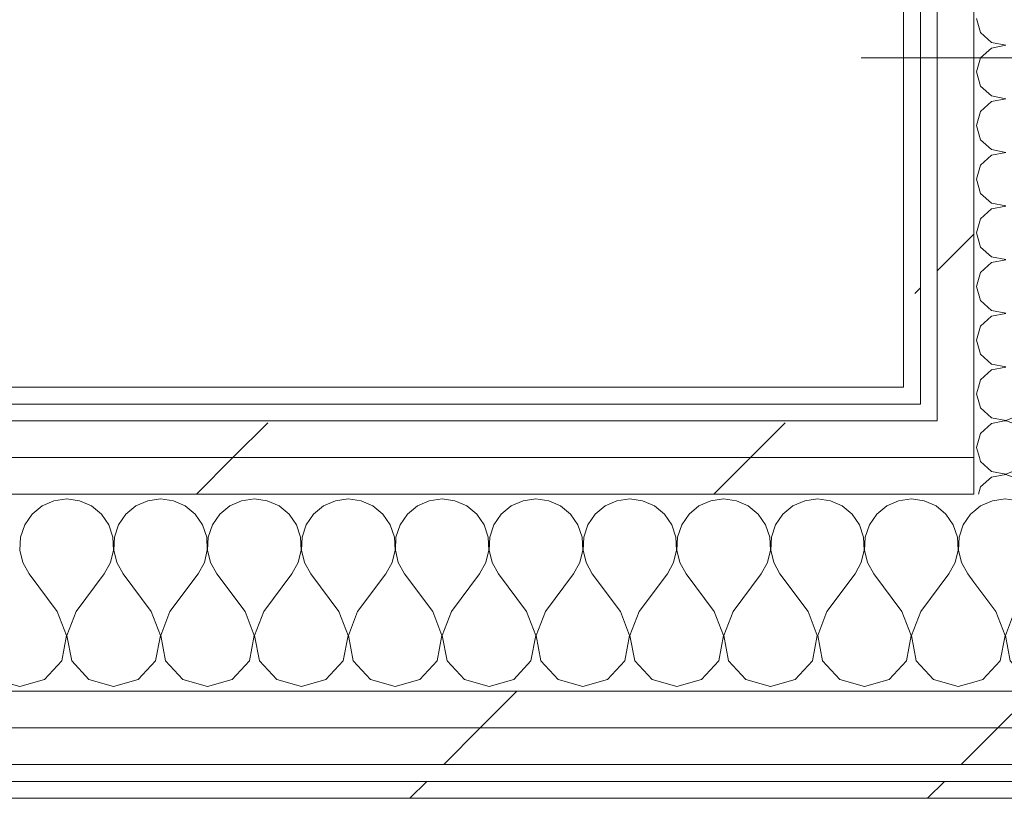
# Model space of a CAD drawing. Header units: millimetres. Extents: x -40968 to 77376, y -17881 to 4746.
# Tile 158 of 180: x 50 to 400, y -17277 to -17000. Entities that reach past the tile are written whole.
import ezdxf

# ---------------------------------------------------------------- set-up
doc = ezdxf.new("R2010")
doc.units = ezdxf.units.MM
doc.header["$MEASUREMENT"] = 0
doc.linetypes.add('Wipeout_Contour', pattern=[1000, 0, -1000])
doc.layers.add('10_ESTR_Pilars', color=7, linetype='Continuous')
doc.layers.add('Nuevo_08_E_Envans secs', color=7, linetype='Continuous')
doc.layers.add('10_ESTR_Pilars_Pluma_Nº__20', color=1, linetype='Continuous', lineweight=5)
doc.layers.add('Nuevo_08_E_Envans secs_Pluma_Nº__1', color=7, linetype='Continuous', lineweight=5)
for name, color, linetype, lineweight, true_color in [('Nuevo_08_E_Envans secs_Pluma_Nº__102', 7, 'Continuous', 5, 0xcccccc), ('Nuevo_08_E_Envans secs_Pluma_Nº__171', 171, 'Continuous', 13, 0xaaaaff), ('Nuevo_08_E_Envans secs_Pluma_Nº__177', 7, 'Continuous', 15, 0xf7e046)]:
    doc.layers.add(name, color=color, linetype=linetype, lineweight=lineweight, true_color=true_color)
pattern_1 = [(45, (0, 0), (-183.8478, 183.8478), [195, -65]), (45, (7e-14, 183.85), (-183.8478, 183.8478), [195, -65])]

# ---------------------------------------------------------------- blocks, each defined once
blk = doc.blocks.new('*X123')
at = {"layer": 'Nuevo_08_E_Envans secs_Pluma_Nº__102', "color": 254, "linetype": 'Continuous', "lineweight": 5, "true_color": 0xcccccc}
for p, q in [((66.67, -17170.64), (62.11, -17171.28)), ((71.22, -17171.28), (66.67, -17170.64)), ((100, -17170.64), (95.45, -17171.28)), ((104.55, -17171.28), (100, -17170.64)), ((133.33, -17170.64), (128.78, -17171.28)), ((137.89, -17171.28), (133.33, -17170.64)), ((166.67, -17170.64), (162.11, -17171.28)), ((171.22, -17171.28), (166.67, -17170.64)), ((200, -17170.64), (195.45, -17171.28)), ((204.55, -17171.28), (200, -17170.64)), ((233.33, -17170.64), (228.78, -17171.28)), ((237.89, -17171.28), (233.33, -17170.64)), ((266.67, -17170.64), (262.11, -17171.28)), ((271.22, -17171.28), (266.67, -17170.64)), ((300, -17170.64), (295.45, -17171.28)), ((304.55, -17171.28), (300, -17170.64)), ((333.33, -17170.64), (328.78, -17171.28)), ((337.89, -17171.28), (333.33, -17170.64)), ((366.67, -17170.64), (362.11, -17171.28)), ((371.22, -17171.28), (366.67, -17170.64)), ((57.9, -17173.13), (54.36, -17176.07)), ((62.11, -17171.28), (57.9, -17173.13)), ((75.43, -17173.13), (71.22, -17171.28)), ((78.97, -17176.07), (75.43, -17173.13)), ((91.24, -17173.13), (87.7, -17176.07)), ((95.45, -17171.28), (91.24, -17173.13)), ((108.76, -17173.13), (104.55, -17171.28)), ((112.3, -17176.07), (108.76, -17173.13)), ((124.57, -17173.13), (121.03, -17176.07)), ((128.78, -17171.28), (124.57, -17173.13)), ((142.1, -17173.13), (137.89, -17171.28)), ((145.64, -17176.07), (142.1, -17173.13)), ((157.9, -17173.13), (154.36, -17176.07)), ((162.11, -17171.28), (157.9, -17173.13)), ((175.43, -17173.13), (171.22, -17171.28)), ((178.97, -17176.07), (175.43, -17173.13)), ((191.24, -17173.13), (187.7, -17176.07)), ((195.45, -17171.28), (191.24, -17173.13)), ((208.76, -17173.13), (204.55, -17171.28)), ((212.3, -17176.07), (208.76, -17173.13)), ((224.57, -17173.13), (221.03, -17176.07)), ((228.78, -17171.28), (224.57, -17173.13)), ((242.1, -17173.13), (237.89, -17171.28)), ((245.64, -17176.07), (242.1, -17173.13)), ((257.9, -17173.13), (254.36, -17176.07)), ((262.11, -17171.28), (257.9, -17173.13)), ((275.43, -17173.13), (271.22, -17171.28)), ((278.97, -17176.07), (275.43, -17173.13)), ((291.24, -17173.13), (287.7, -17176.07)), ((295.45, -17171.28), (291.24, -17173.13)), ((308.76, -17173.13), (304.55, -17171.28)), ((312.3, -17176.07), (308.76, -17173.13)), ((324.57, -17173.13), (321.03, -17176.07)), ((328.78, -17171.28), (324.57, -17173.13)), ((342.1, -17173.13), (337.89, -17171.28)), ((345.64, -17176.07), (342.1, -17173.13)), ((357.9, -17173.13), (354.36, -17176.07)), ((362.11, -17171.28), (357.9, -17173.13)), ((375.43, -17173.13), (371.22, -17171.28)), ((378.97, -17176.07), (375.43, -17173.13)), ((54.36, -17176.07), (51.76, -17179.86)), ((81.57, -17179.86), (78.97, -17176.07)), ((87.7, -17176.07), (85.09, -17179.86)), ((114.91, -17179.86), (112.3, -17176.07)), ((121.03, -17176.07), (118.43, -17179.86)), ((148.24, -17179.86), (145.64, -17176.07)), ((154.36, -17176.07), (151.76, -17179.86)), ((181.57, -17179.86), (178.97, -17176.07)), ((187.7, -17176.07), (185.09, -17179.86)), ((214.91, -17179.86), (212.3, -17176.07)), ((221.03, -17176.07), (218.43, -17179.86)), ((248.24, -17179.86), (245.64, -17176.07)), ((254.36, -17176.07), (251.76, -17179.86)), ((281.57, -17179.86), (278.97, -17176.07)), ((287.7, -17176.07), (285.09, -17179.86)), ((314.91, -17179.86), (312.3, -17176.07)), ((321.03, -17176.07), (318.43, -17179.86)), ((348.24, -17179.86), (345.64, -17176.07)), ((354.36, -17176.07), (351.76, -17179.86)), ((381.57, -17179.86), (378.97, -17176.07)), ((387.7, -17176.07), (385.09, -17179.86)), ((388.89, -17175.08), (387.7, -17176.07)), ((51.76, -17179.86), (50.29, -17184.21)), ((83.04, -17184.21), (81.57, -17179.86)), ((85.09, -17179.86), (83.62, -17184.21)), ((116.38, -17184.21), (114.91, -17179.86)), ((118.43, -17179.86), (116.96, -17184.21)), ((149.71, -17184.21), (148.24, -17179.86)), ((151.76, -17179.86), (150.29, -17184.21)), ((183.04, -17184.21), (181.57, -17179.86)), ((185.09, -17179.86), (183.62, -17184.21)), ((216.38, -17184.21), (214.91, -17179.86)), ((218.43, -17179.86), (216.96, -17184.21)), ((249.71, -17184.21), (248.24, -17179.86)), ((251.76, -17179.86), (250.29, -17184.21)), ((283.04, -17184.21), (281.57, -17179.86)), ((285.09, -17179.86), (283.62, -17184.21)), ((316.38, -17184.21), (314.91, -17179.86)), ((318.43, -17179.86), (316.96, -17184.21)), ((349.71, -17184.21), (348.24, -17179.86)), ((351.76, -17179.86), (350.29, -17184.21)), ((383.04, -17184.21), (381.57, -17179.86)), ((385.09, -17179.86), (383.62, -17184.21)), ((50.29, -17184.21), (50.07, -17188.81)), ((83.27, -17188.81), (83.04, -17184.21)), ((83.62, -17184.21), (83.4, -17188.81)), ((116.6, -17188.81), (116.38, -17184.21)), ((116.96, -17184.21), (116.73, -17188.81)), ((149.93, -17188.81), (149.71, -17184.21)), ((150.29, -17184.21), (150.07, -17188.81)), ((183.27, -17188.81), (183.04, -17184.21)), ((183.62, -17184.21), (183.4, -17188.81)), ((216.6, -17188.81), (216.38, -17184.21)), ((216.96, -17184.21), (216.73, -17188.81)), ((249.93, -17188.81), (249.71, -17184.21)), ((250.29, -17184.21), (250.07, -17188.81)), ((283.27, -17188.81), (283.04, -17184.21)), ((283.62, -17184.21), (283.4, -17188.81)), ((316.6, -17188.81), (316.38, -17184.21)), ((316.96, -17184.21), (316.73, -17188.81)), ((349.93, -17188.81), (349.71, -17184.21)), ((350.29, -17184.21), (350.07, -17188.81)), ((383.27, -17188.81), (383.04, -17184.21)), ((383.62, -17184.21), (383.4, -17188.81)), ((50.07, -17188.81), (51.11, -17193.28)), ((82.23, -17193.28), (83.27, -17188.81)), ((83.4, -17188.81), (84.44, -17193.28)), ((115.56, -17193.28), (116.6, -17188.81)), ((116.73, -17188.81), (117.77, -17193.28)), ((148.89, -17193.28), (149.93, -17188.81)), ((150.07, -17188.81), (151.11, -17193.28)), ((182.23, -17193.28), (183.27, -17188.81)), ((183.4, -17188.81), (184.44, -17193.28)), ((215.56, -17193.28), (216.6, -17188.81)), ((216.73, -17188.81), (217.77, -17193.28)), ((248.89, -17193.28), (249.93, -17188.81)), ((250.07, -17188.81), (251.11, -17193.28)), ((282.23, -17193.28), (283.27, -17188.81)), ((283.4, -17188.81), (284.44, -17193.28)), ((315.56, -17193.28), (316.6, -17188.81)), ((316.73, -17188.81), (317.77, -17193.28)), ((348.89, -17193.28), (349.93, -17188.81)), ((350.07, -17188.81), (351.11, -17193.28)), ((382.23, -17193.28), (383.27, -17188.81)), ((383.4, -17188.81), (384.44, -17193.28)), ((51.11, -17193.28), (53.33, -17197.31)), ((80, -17197.31), (82.23, -17193.28)), ((84.44, -17193.28), (86.67, -17197.31)), ((113.33, -17197.31), (115.56, -17193.28)), ((117.77, -17193.28), (120, -17197.31)), ((146.67, -17197.31), (148.89, -17193.28)), ((151.11, -17193.28), (153.33, -17197.31)), ((180, -17197.31), (182.23, -17193.28)), ((184.44, -17193.28), (186.67, -17197.31)), ((213.33, -17197.31), (215.56, -17193.28)), ((217.77, -17193.28), (220, -17197.31)), ((246.67, -17197.31), (248.89, -17193.28)), ((251.11, -17193.28), (253.33, -17197.31)), ((280, -17197.31), (282.23, -17193.28)), ((284.44, -17193.28), (286.67, -17197.31)), ((313.33, -17197.31), (315.56, -17193.28)), ((317.77, -17193.28), (320, -17197.31)), ((346.67, -17197.31), (348.89, -17193.28)), ((351.11, -17193.28), (353.33, -17197.31)), ((380, -17197.31), (382.23, -17193.28)), ((384.44, -17193.28), (386.67, -17197.31)), ((63.33, -17210.64), (53.33, -17197.31)), ((70, -17210.64), (80, -17197.31)), ((96.67, -17210.64), (86.67, -17197.31)), ((103.33, -17210.64), (113.33, -17197.31)), ((130, -17210.64), (120, -17197.31)), ((136.67, -17210.64), (146.67, -17197.31)), ((163.33, -17210.64), (153.33, -17197.31)), ((170, -17210.64), (180, -17197.31)), ((196.67, -17210.64), (186.67, -17197.31)), ((203.33, -17210.64), (213.33, -17197.31)), ((230, -17210.64), (220, -17197.31)), ((236.67, -17210.64), (246.67, -17197.31)), ((263.33, -17210.64), (253.33, -17197.31)), ((270, -17210.64), (280, -17197.31)), ((296.67, -17210.64), (286.67, -17197.31)), ((303.33, -17210.64), (313.33, -17197.31)), ((330, -17210.64), (320, -17197.31)), ((336.67, -17210.64), (346.67, -17197.31)), ((363.33, -17210.64), (353.33, -17197.31)), ((370, -17210.64), (380, -17197.31)), ((388.89, -17200.27), (386.67, -17197.31)), ((66.6, -17219.15), (63.33, -17210.64)), ((70, -17210.64), (66.73, -17219.15)), ((99.93, -17219.15), (96.67, -17210.64)), ((103.33, -17210.64), (100.07, -17219.15)), ((133.27, -17219.15), (130, -17210.64)), ((136.67, -17210.64), (133.4, -17219.15)), ((166.6, -17219.15), (163.33, -17210.64)), ((170, -17210.64), (166.73, -17219.15)), ((199.93, -17219.15), (196.67, -17210.64)), ((203.33, -17210.64), (200.07, -17219.15)), ((233.27, -17219.15), (230, -17210.64)), ((236.67, -17210.64), (233.4, -17219.15)), ((266.6, -17219.15), (263.33, -17210.64)), ((270, -17210.64), (266.73, -17219.15)), ((299.93, -17219.15), (296.67, -17210.64)), ((303.33, -17210.64), (300.07, -17219.15)), ((333.27, -17219.15), (330, -17210.64)), ((336.67, -17210.64), (333.4, -17219.15)), ((366.6, -17219.15), (363.33, -17210.64)), ((370, -17210.64), (366.73, -17219.15)), ((64.91, -17228.1), (66.6, -17219.15)), ((66.73, -17219.15), (68.43, -17228.1)), ((98.24, -17228.1), (99.93, -17219.15)), ((100.07, -17219.15), (101.76, -17228.1)), ((131.57, -17228.1), (133.27, -17219.15)), ((133.4, -17219.15), (135.09, -17228.1)), ((164.91, -17228.1), (166.6, -17219.15)), ((166.73, -17219.15), (168.43, -17228.1)), ((198.24, -17228.1), (199.93, -17219.15)), ((200.07, -17219.15), (201.76, -17228.1)), ((231.57, -17228.1), (233.27, -17219.15)), ((233.4, -17219.15), (235.09, -17228.1)), ((264.91, -17228.1), (266.6, -17219.15)), ((266.73, -17219.15), (268.43, -17228.1)), ((298.24, -17228.1), (299.93, -17219.15)), ((300.07, -17219.15), (301.76, -17228.1)), ((331.57, -17228.1), (333.27, -17219.15)), ((333.4, -17219.15), (335.09, -17228.1)), ((364.91, -17228.1), (366.6, -17219.15)), ((366.73, -17219.15), (368.43, -17228.1)), ((58.76, -17234.82), (64.91, -17228.1)), ((68.43, -17228.1), (74.57, -17234.82)), ((92.1, -17234.82), (98.24, -17228.1)), ((101.76, -17228.1), (107.9, -17234.82)), ((125.43, -17234.82), (131.57, -17228.1)), ((135.09, -17228.1), (141.24, -17234.82)), ((158.76, -17234.82), (164.91, -17228.1)), ((168.43, -17228.1), (174.57, -17234.82)), ((192.1, -17234.82), (198.24, -17228.1)), ((201.76, -17228.1), (207.9, -17234.82)), ((225.43, -17234.82), (231.57, -17228.1)), ((235.09, -17228.1), (241.24, -17234.82)), ((258.76, -17234.82), (264.91, -17228.1)), ((268.43, -17228.1), (274.57, -17234.82)), ((292.1, -17234.82), (298.24, -17228.1)), ((301.76, -17228.1), (307.9, -17234.82)), ((325.43, -17234.82), (331.57, -17228.1)), ((335.09, -17228.1), (341.24, -17234.82)), ((358.76, -17234.82), (364.91, -17228.1)), ((368.43, -17228.1), (374.57, -17234.82)), ((41.24, -17234.82), (50, -17237.31)), ((50, -17237.31), (58.76, -17234.82)), ((74.57, -17234.82), (83.33, -17237.31)), ((83.33, -17237.31), (92.1, -17234.82)), ((107.9, -17234.82), (116.67, -17237.31)), ((116.67, -17237.31), (125.43, -17234.82)), ((141.24, -17234.82), (150, -17237.31)), ((150, -17237.31), (158.76, -17234.82)), ((174.57, -17234.82), (183.33, -17237.31)), ((183.33, -17237.31), (192.1, -17234.82)), ((207.9, -17234.82), (216.67, -17237.31)), ((216.67, -17237.31), (225.43, -17234.82)), ((241.24, -17234.82), (250, -17237.31)), ((250, -17237.31), (258.76, -17234.82)), ((274.57, -17234.82), (283.33, -17237.31)), ((283.33, -17237.31), (292.1, -17234.82)), ((307.9, -17234.82), (316.67, -17237.31)), ((316.67, -17237.31), (325.43, -17234.82)), ((341.24, -17234.82), (350, -17237.31)), ((350, -17237.31), (358.76, -17234.82)), ((374.57, -17234.82), (383.33, -17237.31)), ((383.33, -17237.31), (388.89, -17235.73))]:
    blk.add_line(p, q, dxfattribs=at)
blk = doc.blocks.new('*X124')
at = {"layer": 'Nuevo_08_E_Envans secs_Pluma_Nº__102', "color": 254, "linetype": 'Continuous', "lineweight": 5, "true_color": 0xcccccc}
for p, q in [((400, -17170.64), (395.45, -17171.28)), ((404.55, -17171.28), (400, -17170.64)), ((391.24, -17173.13), (388.89, -17175.08)), ((395.45, -17171.28), (391.24, -17173.13)), ((408.76, -17173.13), (404.55, -17171.28)), ((412.3, -17176.07), (408.76, -17173.13)), ((424.57, -17173.13), (421.03, -17176.07)), ((428.78, -17171.28), (424.57, -17173.13)), ((428.89, -17171.26), (428.78, -17171.28)), ((414.91, -17179.86), (412.3, -17176.07)), ((421.03, -17176.07), (418.43, -17179.86)), ((416.38, -17184.21), (414.91, -17179.86)), ((418.43, -17179.86), (416.96, -17184.21)), ((416.6, -17188.81), (416.38, -17184.21)), ((416.96, -17184.21), (416.73, -17188.81)), ((415.56, -17193.28), (416.6, -17188.81)), ((416.73, -17188.81), (417.77, -17193.28)), ((413.33, -17197.31), (415.56, -17193.28)), ((417.77, -17193.28), (420, -17197.31)), ((403.33, -17210.64), (413.33, -17197.31)), ((428.89, -17209.16), (420, -17197.31)), ((396.67, -17210.64), (388.89, -17200.27)), ((399.93, -17219.15), (396.67, -17210.64)), ((403.33, -17210.64), (400.07, -17219.15)), ((398.24, -17228.1), (399.93, -17219.15)), ((400.07, -17219.15), (401.76, -17228.1)), ((392.1, -17234.82), (398.24, -17228.1)), ((401.76, -17228.1), (407.9, -17234.82)), ((425.43, -17234.82), (428.89, -17231.03)), ((388.89, -17235.73), (392.1, -17234.82)), ((407.9, -17234.82), (416.67, -17237.31)), ((416.67, -17237.31), (425.43, -17234.82))]:
    blk.add_line(p, q, dxfattribs=at)
blk = doc.blocks.new('Muro_75_5', base_point=(-3784.89, -17276.98))
at = {"color": 254, "linetype": 'Wipeout_Contour', "lineweight": 0, "ltscale": 68684.661934}
blk.add_wipeout([(363.89, -17130.98), (-1556.11, -17130.98), (-1556.11, -17136.98), (363.89, -17136.98)], dxfattribs=at).dxf.layer = 'Nuevo_08_E_Envans secs'
at = {"color": 254, "linetype": 'Wipeout_Contour', "lineweight": 0, "ltscale": 69878.642159}
blk.add_wipeout([(-3759.89, -17264.98), (778.89, -17264.98), (778.89, -17251.98), (-3759.89, -17251.98)], dxfattribs=at).dxf.layer = 'Nuevo_08_E_Envans secs'
at = {"color": 254, "linetype": 'Wipeout_Contour', "lineweight": 0, "ltscale": 69948.001997}
blk.add_wipeout([(-3778.89, -17276.98), (778.89, -17276.98), (778.89, -17270.98), (-3778.89, -17270.98)], dxfattribs=at).dxf.layer = 'Nuevo_08_E_Envans secs'
at = {"layer": 'Nuevo_08_E_Envans secs_Pluma_Nº__171', "linetype": 'Continuous', "lineweight": 13, "true_color": 0xaaaaff}
h = blk.add_hatch(dxfattribs=at)
h.set_pattern_fill('Panellat_HPL_0005', color=161, style=0, pattern_type=2)
h.set_pattern_definition(pattern_1)
h.paths.add_polyline_path([(363.89, -17130.98), (-1556.11, -17130.98), (-1556.11, -17136.98), (363.89, -17136.98)])
h = blk.add_hatch(dxfattribs=at)
h.set_pattern_fill('Panellat_HPL_0005', color=161, style=0, pattern_type=2)
h.set_pattern_definition(pattern_1)
h.paths.add_polyline_path([(-3778.89, -17276.98), (778.89, -17276.98), (778.89, -17270.98), (-3778.89, -17270.98)])
at = {"layer": 'Nuevo_08_E_Envans secs_Pluma_Nº__177', "linetype": 'Continuous', "lineweight": 15, "true_color": 0xf7e046}
h = blk.add_hatch(dxfattribs=at)
h.set_pattern_fill('Panellat_HPL_0005', color=53, style=0, pattern_type=2)
h.set_pattern_definition(pattern_1)
h.paths.add_polyline_path([(-3759.89, -17264.98), (778.89, -17264.98), (778.89, -17251.98), (-3759.89, -17251.98)])
at = {"layer": 'Nuevo_08_E_Envans secs_Pluma_Nº__1', "color": 7, "linetype": 'Continuous', "lineweight": 5}
for p, q in [((-3759.89, -17264.98), (778.89, -17264.98)), ((-3772.89, -17270.98), (778.89, -17270.98))]:
    blk.add_line(p, q, dxfattribs=at)
at = {"layer": 'Nuevo_08_E_Envans secs_Pluma_Nº__1', "color": 7, "linetype": 'Continuous', "lineweight": 5, "flags": 128}
blk.add_lwpolyline([(-3784.89, -17276.98), (778.89, -17276.98)], dxfattribs=at)
at = {"color": 254, "linetype": 'Wipeout_Contour', "lineweight": 0, "ltscale": 68551.614454}
blk.add_wipeout([(369.89, -17130.98), (363.89, -17130.98), (363.89, -17136.98), (369.89, -17136.98)], dxfattribs=at).dxf.layer = 'Nuevo_08_E_Envans secs'
at = {"color": 254, "linetype": 'Wipeout_Contour', "lineweight": 0, "ltscale": 69821.735721}
blk.add_wipeout([(-3746.89, -17251.98), (778.89, -17251.98), (778.89, -17238.98), (-3746.89, -17238.98)], dxfattribs=at).dxf.layer = 'Nuevo_08_E_Envans secs'
at = {"layer": 'Nuevo_08_E_Envans secs_Pluma_Nº__171', "linetype": 'Continuous', "lineweight": 13, "true_color": 0xaaaaff}
h = blk.add_hatch(dxfattribs=at)
h.set_pattern_fill('Panellat_HPL_0005', color=161, style=0, pattern_type=2)
h.set_pattern_definition(pattern_1)
h.paths.add_polyline_path([(369.89, -17130.98), (363.89, -17130.98), (363.89, -17136.98), (369.89, -17136.98)])
at = {"layer": 'Nuevo_08_E_Envans secs_Pluma_Nº__177', "linetype": 'Continuous', "lineweight": 15, "true_color": 0xf7e046}
h = blk.add_hatch(dxfattribs=at)
h.set_pattern_fill('Panellat_HPL_0005', color=53, style=0, pattern_type=2)
h.set_pattern_definition(pattern_1)
h.paths.add_polyline_path([(-3746.89, -17251.98), (778.89, -17251.98), (778.89, -17238.98), (-3746.89, -17238.98)])
at = {"layer": 'Nuevo_08_E_Envans secs_Pluma_Nº__1', "color": 7, "linetype": 'Continuous', "lineweight": 5}
for p, q in [((369.89, -17130.98), (369.89, -17136.98)), ((-1556.11, -17136.98), (363.89, -17136.98)), ((363.89, -17136.98), (369.89, -17136.98)), ((-1581.11, -17238.98), (388.89, -17238.98)), ((388.89, -17238.98), (428.89, -17238.98)), ((-3746.89, -17251.98), (778.89, -17251.98))]:
    blk.add_line(p, q, dxfattribs=at)
at = {"layer": 'Nuevo_08_E_Envans secs_Pluma_Nº__1', "color": 7, "linetype": 'Continuous', "lineweight": 5, "flags": 128}
blk.add_lwpolyline([(363.89, -17130.98), (-1556.11, -17130.98)], dxfattribs=at)
at = {"layer": 'Nuevo_08_E_Envans secs', "color": 7, "lineweight": 20}
for name in ['*X123', '*X124']:
    blk.add_blockref(name, (0, 0), dxfattribs=at)
at = {"color": 254, "linetype": 'Wipeout_Contour', "lineweight": 0, "ltscale": 68804.062973}
blk.add_wipeout([(388.89, -17155.98), (-1581.11, -17155.98), (-1581.11, -17168.98), (388.89, -17168.98)], dxfattribs=at).dxf.layer = 'Nuevo_08_E_Envans secs'
at = {"layer": 'Nuevo_08_E_Envans secs_Pluma_Nº__177', "linetype": 'Continuous', "lineweight": 15, "true_color": 0xf7e046}
h = blk.add_hatch(dxfattribs=at)
h.set_pattern_fill('Panellat_HPL_0005', color=53, style=0, pattern_type=2)
h.set_pattern_definition(pattern_1)
h.paths.add_polyline_path([(388.89, -17155.98), (-1581.11, -17155.98), (-1581.11, -17168.98), (388.89, -17168.98)])
at = {"layer": 'Nuevo_08_E_Envans secs_Pluma_Nº__1', "color": 7, "linetype": 'Continuous', "lineweight": 5}
blk.add_line((-1581.11, -17168.98), (388.89, -17168.98), dxfattribs=at)
at = {"color": 254, "linetype": 'Wipeout_Contour', "lineweight": 0, "ltscale": 68749.222587}
blk.add_wipeout([(375.89, -17142.98), (-1568.11, -17142.98), (-1568.11, -17155.98), (375.89, -17155.98)], dxfattribs=at).dxf.layer = 'Nuevo_08_E_Envans secs'
at = {"layer": 'Nuevo_08_E_Envans secs_Pluma_Nº__177', "linetype": 'Continuous', "lineweight": 15, "true_color": 0xf7e046}
h = blk.add_hatch(dxfattribs=at)
h.set_pattern_fill('Panellat_HPL_0005', color=53, style=0, pattern_type=2)
h.set_pattern_definition(pattern_1)
h.paths.add_polyline_path([(375.89, -17142.98), (-1568.11, -17142.98), (-1568.11, -17155.98), (375.89, -17155.98)])
at = {"layer": 'Nuevo_08_E_Envans secs_Pluma_Nº__1', "color": 7, "linetype": 'Continuous', "lineweight": 5}
blk.add_line((-1562.11, -17142.98), (369.89, -17142.98), dxfattribs=at)
at = {"color": 254, "linetype": 'Wipeout_Contour', "lineweight": 0, "ltscale": 68614.958258}
blk.add_wipeout([(388.89, -17142.98), (375.89, -17142.98), (375.89, -17155.98), (388.89, -17155.98)], dxfattribs=at).dxf.layer = 'Nuevo_08_E_Envans secs'
at = {"layer": 'Nuevo_08_E_Envans secs_Pluma_Nº__177', "linetype": 'Continuous', "lineweight": 15, "true_color": 0xf7e046}
h = blk.add_hatch(dxfattribs=at)
h.set_pattern_fill('Panellat_HPL_0005', color=53, style=0, pattern_type=2)
h.set_pattern_definition(pattern_1)
h.paths.add_polyline_path([(388.89, -17142.98), (375.89, -17142.98), (375.89, -17155.98), (388.89, -17155.98)])
at = {"layer": 'Nuevo_08_E_Envans secs_Pluma_Nº__1', "color": 7, "linetype": 'Continuous', "lineweight": 5}
for p, q in [((375.89, -17136.98), (375.89, -17142.98)), ((369.89, -17142.98), (375.89, -17142.98)), ((388.89, -17142.98), (388.89, -17155.98)), ((-1568.11, -17155.98), (375.89, -17155.98)), ((375.89, -17155.98), (388.89, -17155.98)), ((388.89, -17155.98), (388.89, -17168.98))]:
    blk.add_line(p, q, dxfattribs=at)
blk = doc.blocks.new('*X456')
at = {"layer": 'Nuevo_08_E_Envans secs_Pluma_Nº__102', "color": 254, "linetype": 'Continuous', "lineweight": 5, "true_color": 0xcccccc}
for p, q in [((390.86, -17155.98), (391.27, -17157.39)), ((405.08, -17160), (410.45, -17155.98)), ((426.52, -17156.9), (425.75, -17155.98)), ((427.58, -17159.3), (426.52, -17156.9)), ((391.27, -17157.39), (395.11, -17160.9)), ((400.22, -17161.87), (405.08, -17160)), ((427.94, -17161.9), (427.58, -17159.3)), ((395.11, -17162.91), (391.27, -17166.42)), ((395.11, -17160.9), (400.22, -17161.87)), ((400.22, -17161.94), (395.11, -17162.91)), ((405.08, -17163.81), (400.22, -17161.94)), ((405.08, -17163.81), (411.97, -17168.98)), ((427.58, -17164.51), (427.94, -17161.9)), ((391.27, -17166.42), (390.54, -17168.98)), ((424.84, -17168.94), (426.52, -17166.91)), ((426.52, -17166.91), (427.58, -17164.51)), ((424.78, -17168.98), (424.84, -17168.94))]:
    blk.add_line(p, q, dxfattribs=at)
blk = doc.blocks.new('*X457')
at = {"layer": 'Nuevo_08_E_Envans secs_Pluma_Nº__102', "color": 254, "linetype": 'Continuous', "lineweight": 5, "true_color": 0xcccccc}
for p, q in [((399.8, -17142.98), (395.11, -17143.86)), ((405.08, -17144.76), (400.43, -17142.98)), ((427.58, -17145.46), (427.92, -17142.98)), ((395.11, -17143.86), (391.27, -17147.37)), ((405.08, -17144.76), (412.7, -17150.48)), ((426.52, -17147.86), (427.58, -17145.46)), ((391.27, -17147.37), (389.84, -17152.38)), ((422.67, -17151.38), (424.84, -17149.89)), ((424.84, -17149.89), (426.52, -17147.86)), ((389.84, -17152.38), (390.86, -17155.98)), ((412.7, -17150.48), (415, -17151.75)), ((415, -17153.01), (412.7, -17154.29)), ((415, -17151.75), (417.56, -17152.34)), ((417.56, -17152.42), (415, -17153.01)), ((417.56, -17152.34), (420.18, -17152.22)), ((420.18, -17152.55), (417.56, -17152.42)), ((420.18, -17152.22), (422.67, -17151.38)), ((422.67, -17153.39), (420.18, -17152.55)), ((424.84, -17154.87), (422.67, -17153.39)), ((410.45, -17155.98), (412.7, -17154.29)), ((425.75, -17155.98), (424.84, -17154.87))]:
    blk.add_line(p, q, dxfattribs=at)
blk = doc.blocks.new('*X458')
at = {"layer": 'Nuevo_08_E_Envans secs_Pluma_Nº__102', "color": 254, "linetype": 'Continuous', "lineweight": 5, "true_color": 0xcccccc}
for p, q in [((390.88, -17136.98), (391.27, -17138.34)), ((391.27, -17138.34), (395.11, -17141.85)), ((405.08, -17140.95), (410.38, -17136.98)), ((426.52, -17137.85), (425.79, -17136.98)), ((427.58, -17140.25), (426.52, -17137.85)), ((395.11, -17141.85), (400.22, -17142.82)), ((400.22, -17142.9), (399.8, -17142.98)), ((400.22, -17142.82), (405.08, -17140.95)), ((400.43, -17142.98), (400.22, -17142.9)), ((427.94, -17142.86), (427.58, -17140.25)), ((427.92, -17142.98), (427.94, -17142.86))]:
    blk.add_line(p, q, dxfattribs=at)
blk = doc.blocks.new('*X459')
at = {"layer": 'Nuevo_08_E_Envans secs_Pluma_Nº__102', "color": 254, "linetype": 'Continuous', "lineweight": 5, "true_color": 0xcccccc}
for p, q in [((390.51, -17130.98), (389.84, -17133.33)), ((412.1, -17130.98), (412.7, -17131.43)), ((412.7, -17131.43), (415, -17132.7)), ((420.18, -17133.17), (422.67, -17132.33)), ((422.67, -17132.33), (424.64, -17130.98)), ((389.84, -17133.33), (390.88, -17136.98)), ((410.38, -17136.98), (412.7, -17135.24)), ((415, -17133.97), (412.7, -17135.24)), ((415, -17132.7), (417.56, -17133.29)), ((417.56, -17133.37), (415, -17133.97)), ((417.56, -17133.29), (420.18, -17133.17)), ((420.18, -17133.5), (417.56, -17133.37)), ((422.67, -17134.34), (420.18, -17133.5)), ((424.84, -17135.83), (422.67, -17134.34)), ((425.79, -17136.98), (424.84, -17135.83))]:
    blk.add_line(p, q, dxfattribs=at)
blk = doc.blocks.new('*X460')
at = {"layer": 'Nuevo_08_E_Envans secs_Pluma_Nº__102', "color": 254, "linetype": 'Continuous', "lineweight": 5, "true_color": 0xcccccc}
for p, q in [((389.84, -17000), (391.27, -17005.01)), ((391.27, -17005.01), (395.11, -17008.52)), ((395.11, -17008.52), (400.22, -17009.49)), ((400.22, -17009.56), (395.11, -17010.53)), ((395.11, -17010.53), (391.27, -17014.04)), ((391.27, -17014.04), (389.84, -17019.05)), ((389.84, -17019.05), (391.27, -17024.05)), ((391.27, -17024.05), (395.11, -17027.57)), ((395.11, -17027.57), (400.22, -17028.53)), ((395.11, -17029.58), (391.27, -17033.09)), ((400.22, -17028.61), (395.11, -17029.58)), ((391.27, -17033.09), (389.84, -17038.1)), ((389.84, -17038.1), (391.27, -17043.1)), ((391.27, -17043.1), (395.11, -17046.61)), ((395.11, -17046.61), (400.22, -17047.58)), ((400.22, -17047.66), (395.11, -17048.62)), ((395.11, -17048.62), (391.27, -17052.14)), ((391.27, -17052.14), (389.84, -17057.14)), ((389.84, -17057.14), (391.27, -17062.15)), ((391.27, -17062.15), (395.11, -17065.66)), ((395.11, -17065.66), (400.22, -17066.63)), ((395.11, -17067.67), (391.27, -17071.18)), ((400.22, -17066.71), (395.11, -17067.67)), ((391.27, -17071.18), (389.84, -17076.19)), ((389.84, -17076.19), (391.27, -17081.2)), ((391.27, -17081.2), (395.11, -17084.71)), ((395.11, -17086.72), (391.27, -17090.23)), ((395.11, -17084.71), (400.22, -17085.68)), ((400.22, -17085.75), (395.11, -17086.72)), ((391.27, -17090.23), (389.84, -17095.24)), ((389.84, -17095.24), (391.27, -17100.25)), ((391.27, -17100.25), (395.11, -17103.76)), ((395.11, -17103.76), (400.22, -17104.72)), ((395.11, -17105.77), (391.27, -17109.28)), ((400.22, -17104.8), (395.11, -17105.77)), ((391.27, -17109.28), (389.84, -17114.29)), ((389.84, -17114.29), (391.27, -17119.29)), ((391.27, -17119.29), (395.11, -17122.8)), ((395.11, -17124.81), (391.27, -17128.33)), ((395.11, -17122.8), (400.22, -17123.77)), ((400.22, -17123.85), (395.11, -17124.81)), ((391.27, -17128.33), (390.51, -17130.98))]:
    blk.add_line(p, q, dxfattribs=at)
blk = doc.blocks.new('Muro_142_5', base_point=(428.89, -16788.98))
at = {"layer": 'Nuevo_08_E_Envans secs_Pluma_Nº__1', "color": 7, "linetype": 'Continuous', "lineweight": 5}
blk.add_line((388.89, -17155.98), (388.89, -17168.98), dxfattribs=at)
at = {"layer": 'Nuevo_08_E_Envans secs', "color": 7, "lineweight": 20}
for name in ['*X458', '*X457', '*X456']:
    blk.add_blockref(name, (0, 0), dxfattribs=at)
at = {"color": 254, "linetype": 'Wipeout_Contour', "lineweight": 0, "ltscale": 67737.805995}
blk.add_wipeout([(363.89, -17130.98), (369.89, -17130.98), (369.89, -16729.98), (363.89, -16729.98)], dxfattribs=at).dxf.layer = 'Nuevo_08_E_Envans secs'
at = {"layer": 'Nuevo_08_E_Envans secs_Pluma_Nº__171', "linetype": 'Continuous', "lineweight": 13, "true_color": 0xaaaaff}
h = blk.add_hatch(dxfattribs=at)
h.set_pattern_fill('Panellat_HPL_0005', color=161, style=0, pattern_type=2)
h.set_pattern_definition(pattern_1)
h.paths.add_polyline_path([(363.89, -17130.98), (369.89, -17130.98), (369.89, -16729.98), (363.89, -16729.98)])
at = {"layer": 'Nuevo_08_E_Envans secs_Pluma_Nº__1', "color": 7, "linetype": 'Continuous', "lineweight": 5}
for p, q in [((369.89, -16735.98), (369.89, -17130.98)), ((369.89, -17130.98), (369.89, -17136.98))]:
    blk.add_line(p, q, dxfattribs=at)
at = {"layer": 'Nuevo_08_E_Envans secs_Pluma_Nº__1', "color": 7, "linetype": 'Continuous', "lineweight": 5, "flags": 128}
blk.add_lwpolyline([(363.89, -16729.98), (363.89, -17130.98)], dxfattribs=at)
at = {"color": 254, "linetype": 'Wipeout_Contour', "lineweight": 0, "ltscale": 68576.967698}
blk.add_wipeout([(388.89, -17136.98), (375.89, -17136.98), (375.89, -17142.98), (388.89, -17142.98)], dxfattribs=at).dxf.layer = 'Nuevo_08_E_Envans secs'
at = {"layer": 'Nuevo_08_E_Envans secs_Pluma_Nº__177', "linetype": 'Continuous', "lineweight": 15, "true_color": 0xf7e046}
h = blk.add_hatch(dxfattribs=at)
h.set_pattern_fill('Panellat_HPL_0005', color=53, style=0, pattern_type=2)
h.set_pattern_definition(pattern_1)
h.paths.add_polyline_path([(388.89, -17136.98), (375.89, -17136.98), (375.89, -17142.98), (388.89, -17142.98)])
at = {"layer": 'Nuevo_08_E_Envans secs_Pluma_Nº__1', "color": 7, "linetype": 'Continuous', "lineweight": 5}
blk.add_line((388.89, -17142.98), (388.89, -17155.98), dxfattribs=at)
at = {"color": 254, "linetype": 'Wipeout_Contour', "lineweight": 0, "ltscale": 68552.973672}
blk.add_wipeout([(388.89, -17130.98), (375.89, -17130.98), (375.89, -17136.98), (388.89, -17136.98)], dxfattribs=at).dxf.layer = 'Nuevo_08_E_Envans secs'
at = {"layer": 'Nuevo_08_E_Envans secs_Pluma_Nº__177', "linetype": 'Continuous', "lineweight": 15, "true_color": 0xf7e046}
h = blk.add_hatch(dxfattribs=at)
h.set_pattern_fill('Panellat_HPL_0005', color=53, style=0, pattern_type=2)
h.set_pattern_definition(pattern_1)
h.paths.add_polyline_path([(388.89, -17130.98), (375.89, -17130.98), (375.89, -17136.98), (388.89, -17136.98)])
at = {"layer": 'Nuevo_08_E_Envans secs_Pluma_Nº__1', "color": 7, "linetype": 'Continuous', "lineweight": 5}
for p, q in [((375.89, -17136.98), (375.89, -17142.98)), ((388.89, -17136.98), (388.89, -17142.98))]:
    blk.add_line(p, q, dxfattribs=at)
at = {"layer": 'Nuevo_08_E_Envans secs', "color": 7, "lineweight": 20}
blk.add_blockref('*X459', (0, 0), dxfattribs=at)
at = {"color": 254, "linetype": 'Wipeout_Contour', "lineweight": 0, "ltscale": 67777.171816}
blk.add_wipeout([(375.89, -17130.98), (388.89, -17130.98), (388.89, -16748.98), (375.89, -16748.98)], dxfattribs=at).dxf.layer = 'Nuevo_08_E_Envans secs'
at = {"layer": 'Nuevo_08_E_Envans secs_Pluma_Nº__177', "linetype": 'Continuous', "lineweight": 15, "true_color": 0xf7e046}
h = blk.add_hatch(dxfattribs=at)
h.set_pattern_fill('Panellat_HPL_0005', color=53, style=0, pattern_type=2)
h.set_pattern_definition(pattern_1)
h.paths.add_polyline_path([(375.89, -17130.98), (388.89, -17130.98), (388.89, -16748.98), (375.89, -16748.98)])
at = {"layer": 'Nuevo_08_E_Envans secs_Pluma_Nº__1', "color": 7, "linetype": 'Continuous', "lineweight": 5}
for p, q in [((375.89, -16748.98), (375.89, -17130.98)), ((388.89, -16788.98), (388.89, -17130.98)), ((375.89, -17130.98), (375.89, -17136.98)), ((388.89, -17130.98), (388.89, -17136.98))]:
    blk.add_line(p, q, dxfattribs=at)
at = {"layer": 'Nuevo_08_E_Envans secs', "color": 7, "lineweight": 20}
blk.add_blockref('*X460', (0, 0), dxfattribs=at)
blk = doc.blocks.new('Pilar_27_5', base_point=(603.89, -17013.98))
at = {"layer": '10_ESTR_Pilars_Pluma_Nº__20', "color": 1, "linetype": 'Continuous', "lineweight": 5}
blk.add_line((523.89, -17013.98), (348.89, -17013.98), dxfattribs=at)

msp = doc.modelspace()

# ---------------------------------------------------------------- block references
at = {"layer": 'Nuevo_08_E_Envans secs', "color": 7, "lineweight": 20}
msp.add_blockref('Muro_75_5', (-3784.89, -17276.98), dxfattribs=at)

# ---------------------------------------------------------------- next in the draw order: block references
msp.add_blockref('Muro_142_5', (428.89, -16788.98), dxfattribs=at)

# ---------------------------------------------------------------- next in the draw order: block references
at = {"layer": '10_ESTR_Pilars', "color": 7, "lineweight": 20}
msp.add_blockref('Pilar_27_5', (603.89, -17013.98), dxfattribs=at)

doc.saveas('drawing.dxf')
